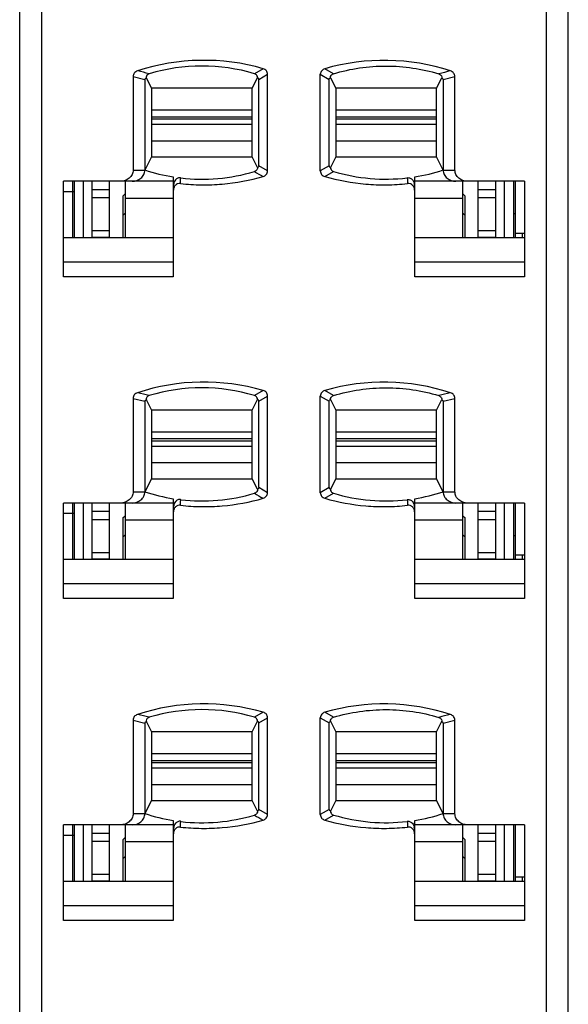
# Model space of a CAD drawing. Extents: x 23 to 2175, y 26 to 490.
# Tile 42 of 55: x 1743 to 1756, y 238 to 260. Entities that reach past the tile are written whole.
import ezdxf

# ---------------------------------------------------------------- set-up
doc = ezdxf.new("R2010")
doc.units = 0
doc.header["$LTSCALE"] = 23.1
doc.header["$MEASUREMENT"] = 0
doc.layers.get('0').update_dxf_attribs({"linetype": 'CONTINUOUS', "lineweight": 25})

msp = doc.modelspace()

# ---------------------------------------------------------------- linework, layer by layer
at = {"color": 7, "linetype": 'Continuous'}
for p, q in [((1743.144, 213.689), (1743.144, 285.169)), ((1755.644, 213.689), (1755.644, 285.169)), ((1743.644, 284.792), (1743.644, 217.106)), ((1755.144, 217.106), (1755.144, 284.792)), ((1748.691, 259.167), (1748.492, 259.053)), ((1750.296, 259.053), (1750.097, 259.167)), ((1745.728, 258.987), (1745.728, 256.859)), ((1745.728, 258.987), (1745.994, 258.922)), ((1745.994, 258.922), (1745.994, 256.859)), ((1746.031, 258.946), (1746.144, 258.721)), ((1748.444, 258.721), (1748.565, 258.961)), ((1748.594, 258.924), (1748.794, 259.039)), ((1748.594, 256.953), (1748.594, 258.924)), ((1748.794, 256.837), (1748.794, 259.039)), ((1749.994, 256.838), (1749.994, 259.04)), ((1749.994, 259.04), (1750.194, 258.924)), ((1750.194, 256.953), (1750.194, 258.924)), ((1750.224, 258.961), (1750.344, 258.721)), ((1752.644, 258.721), (1752.758, 258.946)), ((1752.794, 258.922), (1753.061, 258.987)), ((1752.794, 258.922), (1752.794, 256.859)), ((1753.061, 256.859), (1753.061, 258.987)), ((1746.144, 258.721), (1746.144, 257.156)), ((1748.444, 258.721), (1746.144, 258.721)), ((1748.444, 257.156), (1748.444, 258.721)), ((1750.344, 258.721), (1750.344, 257.156)), ((1752.644, 258.721), (1750.344, 258.721)), ((1752.644, 257.156), (1752.644, 258.721)), ((1746.144, 258.227), (1748.444, 258.227)), ((1750.344, 258.227), (1752.644, 258.227)), ((1748.444, 258.064), (1746.144, 258.064)), ((1748.444, 258.014), (1746.144, 258.014)), ((1752.644, 258.064), (1750.344, 258.064)), ((1752.644, 258.014), (1750.344, 258.014)), ((1746.144, 257.9), (1748.444, 257.9)), ((1750.344, 257.9), (1752.644, 257.9)), ((1748.444, 257.517), (1746.144, 257.517)), ((1752.644, 257.517), (1750.344, 257.517)), ((1746.144, 257.156), (1745.994, 256.859)), ((1746.144, 257.156), (1748.444, 257.156)), ((1748.565, 256.916), (1748.444, 257.156)), ((1750.344, 257.156), (1750.224, 256.916)), ((1750.344, 257.156), (1752.644, 257.156)), ((1752.794, 256.859), (1752.644, 257.156)), ((1745.728, 256.859), (1745.994, 256.859)), ((1748.794, 256.837), (1748.594, 256.953)), ((1750.194, 256.953), (1749.994, 256.838)), ((1750.097, 256.711), (1750.296, 256.825)), ((1752.794, 256.859), (1753.061, 256.859)), ((1744.144, 254.425), (1744.144, 256.603)), ((1746.644, 256.603), (1744.144, 256.603)), ((1744.344, 256.603), (1744.344, 255.314)), ((1744.394, 255.314), (1744.394, 256.603)), ((1744.594, 256.603), (1744.594, 255.314)), ((1744.794, 255.314), (1744.794, 256.603)), ((1745.194, 255.314), (1745.194, 256.603)), ((1745.544, 256.603), (1745.544, 255.314)), ((1746.644, 256.701), (1746.644, 254.425)), ((1752.144, 254.425), (1752.144, 256.701)), ((1754.644, 256.603), (1752.144, 256.603)), ((1753.244, 255.314), (1753.244, 256.603)), ((1753.594, 255.314), (1753.594, 256.603)), ((1753.994, 255.314), (1753.994, 256.603)), ((1754.194, 255.314), (1754.194, 256.603)), ((1754.394, 256.603), (1754.394, 255.314)), ((1754.444, 255.314), (1754.444, 256.603)), ((1754.644, 256.603), (1754.644, 254.425)), ((1744.144, 256.369), (1744.394, 256.369)), ((1744.794, 256.415), (1745.194, 256.415)), ((1753.594, 256.415), (1753.994, 256.415)), ((1745.194, 256.223), (1744.794, 256.223)), ((1745.494, 256.264), (1745.544, 256.314)), ((1745.494, 256.264), (1745.494, 255.314)), ((1745.544, 256.219), (1746.644, 256.219)), ((1752.144, 256.219), (1753.244, 256.219)), ((1753.244, 256.314), (1753.294, 256.264)), ((1753.294, 255.314), (1753.294, 256.264)), ((1753.994, 256.223), (1753.594, 256.223)), ((1745.544, 255.872), (1745.494, 255.825)), ((1753.294, 255.825), (1753.244, 255.872)), ((1754.444, 255.858), (1754.394, 255.858)), ((1744.794, 255.478), (1745.194, 255.478)), ((1753.594, 255.478), (1753.994, 255.478)), ((1746.644, 255.314), (1744.144, 255.314)), ((1745.194, 255.321), (1744.794, 255.321)), ((1754.644, 255.314), (1752.144, 255.314)), ((1753.994, 255.321), (1753.594, 255.321)), ((1754.644, 255.414), (1754.444, 255.414)), ((1754.594, 255.414), (1754.594, 255.314)), ((1746.644, 254.761), (1744.144, 254.761)), ((1754.644, 254.761), (1752.144, 254.761)), ((1746.644, 254.425), (1744.144, 254.425)), ((1754.644, 254.425), (1752.144, 254.425)), ((1745.728, 251.657), (1745.728, 249.529)), ((1745.728, 251.657), (1745.994, 251.592)), ((1748.691, 251.837), (1748.492, 251.723)), ((1748.594, 251.594), (1748.794, 251.709)), ((1748.794, 249.507), (1748.794, 251.709)), ((1749.994, 249.508), (1749.994, 251.71)), ((1749.994, 251.71), (1750.194, 251.594)), ((1750.296, 251.723), (1750.097, 251.837)), ((1752.794, 251.592), (1753.061, 251.657)), ((1753.061, 249.529), (1753.061, 251.657)), ((1745.994, 251.592), (1745.994, 249.529)), ((1746.031, 251.616), (1746.144, 251.391)), ((1748.444, 251.391), (1748.565, 251.631)), ((1748.594, 249.623), (1748.594, 251.594)), ((1750.194, 249.623), (1750.194, 251.594)), ((1750.224, 251.631), (1750.344, 251.391)), ((1752.644, 251.391), (1752.758, 251.616)), ((1752.794, 251.592), (1752.794, 249.529)), ((1746.144, 251.391), (1746.144, 249.826)), ((1748.444, 251.391), (1746.144, 251.391)), ((1748.444, 249.826), (1748.444, 251.391)), ((1750.344, 251.391), (1750.344, 249.826)), ((1752.644, 251.391), (1750.344, 251.391)), ((1752.644, 249.826), (1752.644, 251.391)), ((1746.144, 250.897), (1748.444, 250.897)), ((1750.344, 250.897), (1752.644, 250.897)), ((1748.444, 250.734), (1746.144, 250.734)), ((1748.444, 250.684), (1746.144, 250.684)), ((1746.144, 250.57), (1748.444, 250.57)), ((1752.644, 250.734), (1750.344, 250.734)), ((1752.644, 250.684), (1750.344, 250.684)), ((1750.344, 250.57), (1752.644, 250.57)), ((1748.444, 250.187), (1746.144, 250.187)), ((1752.644, 250.187), (1750.344, 250.187)), ((1746.144, 249.826), (1745.994, 249.529)), ((1746.144, 249.826), (1748.444, 249.826)), ((1748.565, 249.586), (1748.444, 249.826)), ((1750.344, 249.826), (1750.224, 249.586)), ((1750.344, 249.826), (1752.644, 249.826)), ((1752.794, 249.529), (1752.644, 249.826)), ((1745.728, 249.529), (1745.994, 249.529)), ((1748.794, 249.507), (1748.594, 249.623)), ((1750.194, 249.623), (1749.994, 249.508)), ((1750.097, 249.381), (1750.296, 249.495)), ((1752.794, 249.529), (1753.061, 249.529)), ((1744.144, 247.095), (1744.144, 249.273)), ((1746.644, 249.273), (1744.144, 249.273)), ((1744.344, 249.273), (1744.344, 247.984)), ((1744.394, 247.984), (1744.394, 249.273)), ((1744.594, 249.273), (1744.594, 247.984)), ((1744.794, 247.984), (1744.794, 249.273)), ((1745.194, 247.984), (1745.194, 249.273)), ((1745.544, 249.273), (1745.544, 247.984)), ((1746.644, 249.371), (1746.644, 247.095)), ((1752.144, 247.095), (1752.144, 249.371)), ((1754.644, 249.273), (1752.144, 249.273)), ((1753.244, 247.984), (1753.244, 249.273)), ((1753.594, 247.984), (1753.594, 249.273)), ((1753.994, 247.984), (1753.994, 249.273)), ((1754.194, 247.984), (1754.194, 249.273)), ((1754.394, 249.273), (1754.394, 247.984)), ((1754.444, 247.984), (1754.444, 249.273)), ((1754.644, 249.273), (1754.644, 247.095)), ((1744.144, 249.039), (1744.394, 249.039)), ((1744.794, 249.085), (1745.194, 249.085)), ((1745.494, 248.934), (1745.544, 248.984)), ((1753.244, 248.984), (1753.294, 248.934)), ((1753.594, 249.085), (1753.994, 249.085)), ((1745.194, 248.893), (1744.794, 248.893)), ((1745.494, 248.934), (1745.494, 247.984)), ((1745.544, 248.889), (1746.644, 248.889)), ((1752.144, 248.889), (1753.244, 248.889)), ((1753.294, 247.984), (1753.294, 248.934)), ((1753.994, 248.893), (1753.594, 248.893)), ((1745.544, 248.542), (1745.494, 248.495)), ((1753.294, 248.495), (1753.244, 248.542)), ((1754.444, 248.528), (1754.394, 248.528)), ((1744.794, 248.148), (1745.194, 248.148)), ((1753.594, 248.148), (1753.994, 248.148)), ((1754.644, 248.084), (1754.444, 248.084)), ((1754.594, 248.084), (1754.594, 247.984)), ((1746.644, 247.984), (1744.144, 247.984)), ((1745.194, 247.991), (1744.794, 247.991)), ((1754.644, 247.984), (1752.144, 247.984)), ((1753.994, 247.991), (1753.594, 247.991)), ((1746.644, 247.431), (1744.144, 247.431)), ((1754.644, 247.431), (1752.144, 247.431)), ((1746.644, 247.095), (1744.144, 247.095)), ((1754.644, 247.095), (1752.144, 247.095)), ((1748.691, 244.507), (1748.492, 244.393)), ((1750.296, 244.393), (1750.097, 244.507)), ((1745.728, 244.327), (1745.994, 244.262)), ((1745.728, 244.327), (1745.728, 242.199)), ((1745.994, 244.262), (1745.994, 242.199)), ((1746.031, 244.286), (1746.144, 244.061)), ((1748.444, 244.061), (1748.565, 244.301)), ((1748.594, 244.264), (1748.794, 244.379)), ((1748.594, 242.293), (1748.594, 244.264)), ((1748.794, 242.177), (1748.794, 244.379)), ((1749.994, 244.38), (1750.194, 244.264)), ((1749.994, 242.178), (1749.994, 244.38)), ((1750.194, 242.293), (1750.194, 244.264)), ((1750.224, 244.301), (1750.344, 244.061)), ((1752.644, 244.061), (1752.758, 244.286)), ((1752.794, 244.262), (1753.061, 244.327)), ((1752.794, 244.262), (1752.794, 242.199)), ((1753.061, 242.199), (1753.061, 244.327)), ((1748.444, 244.061), (1746.144, 244.061)), ((1746.144, 244.061), (1746.144, 242.496)), ((1748.444, 242.496), (1748.444, 244.061)), ((1752.644, 244.061), (1750.344, 244.061)), ((1750.344, 244.061), (1750.344, 242.496)), ((1752.644, 242.496), (1752.644, 244.061)), ((1746.144, 243.567), (1748.444, 243.567)), ((1748.444, 243.404), (1746.144, 243.404)), ((1748.444, 243.354), (1746.144, 243.354)), ((1750.344, 243.567), (1752.644, 243.567)), ((1752.644, 243.404), (1750.344, 243.404)), ((1752.644, 243.354), (1750.344, 243.354)), ((1746.144, 243.24), (1748.444, 243.24)), ((1750.344, 243.24), (1752.644, 243.24)), ((1748.444, 242.857), (1746.144, 242.857)), ((1752.644, 242.857), (1750.344, 242.857)), ((1746.144, 242.496), (1745.994, 242.199)), ((1746.144, 242.496), (1748.444, 242.496)), ((1748.565, 242.256), (1748.444, 242.496)), ((1750.344, 242.496), (1750.224, 242.256)), ((1750.344, 242.496), (1752.644, 242.496)), ((1752.794, 242.199), (1752.644, 242.496)), ((1748.794, 242.177), (1748.594, 242.293)), ((1750.194, 242.293), (1749.994, 242.178)), ((1745.728, 242.199), (1745.994, 242.199)), ((1746.644, 242.041), (1746.644, 239.765)), ((1750.097, 242.051), (1750.296, 242.165)), ((1752.144, 239.765), (1752.144, 242.041)), ((1752.794, 242.199), (1753.061, 242.199)), ((1746.644, 241.943), (1744.144, 241.943)), ((1744.144, 239.765), (1744.144, 241.943)), ((1744.344, 241.943), (1744.344, 240.654)), ((1744.394, 240.654), (1744.394, 241.943)), ((1744.594, 241.943), (1744.594, 240.654)), ((1744.794, 240.654), (1744.794, 241.943)), ((1745.194, 240.654), (1745.194, 241.943)), ((1745.544, 241.943), (1745.544, 240.654)), ((1754.644, 241.943), (1752.144, 241.943)), ((1753.244, 240.654), (1753.244, 241.943)), ((1753.594, 240.654), (1753.594, 241.943)), ((1753.994, 240.654), (1753.994, 241.943)), ((1754.194, 240.654), (1754.194, 241.943)), ((1754.394, 241.943), (1754.394, 240.654)), ((1754.444, 240.654), (1754.444, 241.943)), ((1754.644, 241.943), (1754.644, 239.765)), ((1744.144, 241.709), (1744.394, 241.709)), ((1744.794, 241.755), (1745.194, 241.755)), ((1745.194, 241.563), (1744.794, 241.563)), ((1745.494, 241.604), (1745.544, 241.654)), ((1745.494, 241.604), (1745.494, 240.654)), ((1753.244, 241.654), (1753.294, 241.604)), ((1753.294, 240.654), (1753.294, 241.604)), ((1753.594, 241.755), (1753.994, 241.755)), ((1753.994, 241.563), (1753.594, 241.563)), ((1745.544, 241.559), (1746.644, 241.559)), ((1752.144, 241.559), (1753.244, 241.559)), ((1745.544, 241.212), (1745.494, 241.165)), ((1753.294, 241.165), (1753.244, 241.212)), ((1744.794, 240.818), (1745.194, 240.818)), ((1753.594, 240.818), (1753.994, 240.818)), ((1754.644, 240.754), (1754.444, 240.754)), ((1754.594, 240.754), (1754.594, 240.654)), ((1746.644, 240.654), (1744.144, 240.654)), ((1745.194, 240.661), (1744.794, 240.661)), ((1754.644, 240.654), (1752.144, 240.654)), ((1753.994, 240.661), (1753.594, 240.661)), ((1746.644, 240.101), (1744.144, 240.101)), ((1754.644, 240.101), (1752.144, 240.101)), ((1746.644, 239.765), (1744.144, 239.765)), ((1754.644, 239.765), (1752.144, 239.765))]:
    msp.add_line(p, q, dxfattribs=at)
for centre, radius, start, end in [((1747.343, 254.493), 4.865, 73.9075, 108.1577), ((1751.445, 254.492), 4.865, 71.8443, 106.0893), ((1723.653, 164.858), 96.831, 76.59773, 76.76215), ((1747.297, 255.06), 4.168, 73.3391, 106.734), ((1775.223, 164.543), 97.157, 103.24576, 103.40963), ((1747.29, 260.777), 4.126, 251.7053, 261.0028), ((1747.294, 260.859), 4.209, 263.44, 286.5454), ((1754.072, 266.354), 11.043, 239.6514, 240.8427), ((1751.494, 260.858), 4.207, 253.4516, 276.5627), ((1751.499, 260.777), 4.126, 278.9972, 288.2947), ((1751.942, 256.514), 0.196, 359.9738, 9.424), ((1747.343, 247.163), 4.865, 73.9075, 108.1577), ((1747.297, 247.73), 4.168, 73.3391, 106.734), ((1751.445, 247.162), 4.865, 71.8443, 106.0893), ((1723.653, 157.528), 96.831, 76.59773, 76.76215), ((1775.223, 157.213), 97.157, 103.24576, 103.40963), ((1747.29, 253.447), 4.126, 251.7053, 261.0028), ((1747.294, 253.529), 4.209, 263.44, 286.5454), ((1754.072, 259.024), 11.043, 239.6514, 240.8427), ((1751.494, 253.528), 4.207, 253.4516, 276.5627), ((1751.499, 253.447), 4.126, 278.9972, 288.2947), ((1751.942, 249.184), 0.196, 359.9738, 9.424), ((1747.343, 239.833), 4.865, 73.9075, 108.1577), ((1747.297, 240.4), 4.168, 73.3391, 106.734), ((1751.445, 239.832), 4.865, 71.8443, 106.0893), ((1723.653, 150.198), 96.831, 76.59773, 76.76215), ((1775.223, 149.883), 97.157, 103.24576, 103.40963), ((1747.29, 246.117), 4.126, 251.7053, 261.0028), ((1747.294, 246.199), 4.209, 263.44, 286.5454), ((1754.072, 251.694), 11.043, 239.6514, 240.8427), ((1751.494, 246.198), 4.207, 253.4516, 276.5627), ((1751.499, 246.117), 4.126, 278.9972, 288.2947), ((1751.942, 241.854), 0.196, 359.9738, 9.424)]:
    msp.add_arc(centre, radius, start, end, dxfattribs=at)
for points, knots in [([(1745.827, 259.115), (1745.8, 259.106), (1745.749, 259.074), (1745.727, 259.016), (1745.728, 258.987)], [0, 0, 0, 0, 0.501579, 1, 1, 1, 1]), ([(1748.794, 259.039), (1748.794, 259.068), (1748.772, 259.127), (1748.719, 259.159), (1748.691, 259.167)], [0, 0, 0, 0, 0.499155, 1, 1, 1, 1]), ([(1750.097, 259.167), (1750.07, 259.159), (1750.017, 259.127), (1749.995, 259.069), (1749.994, 259.04)], [0, 0, 0, 0, 0.501022, 1, 1, 1, 1]), ([(1750.296, 259.053), (1750.682, 259.169), (1751.494, 259.287), (1752.305, 259.167), (1752.691, 259.051)], [0, 0, 0, 0, 0.49999, 1, 1, 1, 1]), ([(1753.061, 258.987), (1753.061, 259.016), (1753.039, 259.074), (1752.989, 259.106), (1752.962, 259.115)], [0, 0, 0, 0, 0.49858, 1, 1, 1, 1]), ([(1746.031, 258.946), (1746.025, 258.945), (1746.015, 258.943), (1746, 258.936), (1745.995, 258.928), (1745.994, 258.922)], [0, 0, 0, 0, 0.420035, 0.647542, 1, 1, 1, 1]), ([(1746.097, 259.051), (1746.083, 259.047), (1746.057, 259.034), (1746.029, 258.996), (1746.028, 258.964), (1746.031, 258.946)], [0, 0, 0, 0, 0.336007, 0.597974, 1, 1, 1, 1]), ([(1748.565, 258.961), (1748.564, 258.978), (1748.553, 259.02), (1748.515, 259.046), (1748.492, 259.053)], [0, 0, 0, 0, 0.417736, 1, 1, 1, 1]), ([(1748.594, 258.924), (1748.594, 258.931), (1748.592, 258.942), (1748.579, 258.954), (1748.57, 258.959), (1748.565, 258.961)], [0, 0, 0, 0, 0.400524, 0.628796, 1, 1, 1, 1]), ([(1750.194, 258.924), (1750.194, 258.931), (1750.197, 258.942), (1750.209, 258.954), (1750.218, 258.959), (1750.224, 258.961)], [0, 0, 0, 0, 0.40051, 0.628775, 1, 1, 1, 1]), ([(1750.224, 258.961), (1750.225, 258.978), (1750.236, 259.02), (1750.273, 259.046), (1750.296, 259.053)], [0, 0, 0, 0, 0.417724, 1, 1, 1, 1]), ([(1752.691, 259.051), (1752.706, 259.047), (1752.731, 259.034), (1752.759, 258.997), (1752.761, 258.964), (1752.758, 258.946)], [0, 0, 0, 0, 0.333586, 0.595714, 1, 1, 1, 1]), ([(1752.794, 258.922), (1752.794, 258.928), (1752.788, 258.936), (1752.774, 258.943), (1752.764, 258.945), (1752.758, 258.946)], [0, 0, 0, 0, 0.351596, 0.579487, 1, 1, 1, 1]), ([(1745.728, 256.859), (1745.728, 256.823), (1745.71, 256.752), (1745.62, 256.64), (1745.51, 256.603), (1745.441, 256.603)], [0, 0, 0, 0, 0.251497, 0.503183, 1, 1, 1, 1]), ([(1745.707, 256.603), (1745.777, 256.603), (1745.887, 256.64), (1745.977, 256.752), (1745.994, 256.823), (1745.994, 256.859)], [0, 0, 0, 0, 0.496877, 0.748598, 1, 1, 1, 1]), ([(1748.565, 256.916), (1748.564, 256.899), (1748.552, 256.857), (1748.515, 256.831), (1748.492, 256.825)], [0, 0, 0, 0, 0.417944, 1, 1, 1, 1]), ([(1748.594, 256.953), (1748.594, 256.943), (1748.585, 256.926), (1748.57, 256.918), (1748.565, 256.916)], [0, 0, 0, 0, 0.61989, 1, 1, 1, 1]), ([(1748.692, 256.71), (1748.719, 256.719), (1748.771, 256.75), (1748.794, 256.808), (1748.794, 256.837)], [0, 0, 0, 0, 0.500989, 1, 1, 1, 1]), ([(1749.994, 256.838), (1749.995, 256.809), (1750.017, 256.75), (1750.069, 256.719), (1750.097, 256.71)], [0, 0, 0, 0, 0.499209, 1, 1, 1, 1]), ([(1750.194, 256.953), (1750.194, 256.943), (1750.203, 256.926), (1750.218, 256.918), (1750.224, 256.916)], [0, 0, 0, 0, 0.619206, 1, 1, 1, 1]), ([(1750.224, 256.916), (1750.225, 256.899), (1750.236, 256.857), (1750.273, 256.831), (1750.296, 256.825)], [0, 0, 0, 0, 0.417332, 1, 1, 1, 1]), ([(1752.794, 256.859), (1752.794, 256.823), (1752.812, 256.752), (1752.901, 256.64), (1753.012, 256.603), (1753.081, 256.603)], [0, 0, 0, 0, 0.251497, 0.503184, 1, 1, 1, 1]), ([(1753.348, 256.603), (1753.278, 256.603), (1753.168, 256.64), (1753.078, 256.752), (1753.061, 256.823), (1753.061, 256.859)], [0, 0, 0, 0, 0.496877, 0.748598, 1, 1, 1, 1]), ([(1746.813, 256.679), (1746.811, 256.682), (1746.806, 256.685), (1746.793, 256.684), (1746.772, 256.684), (1746.735, 256.672), (1746.694, 256.641), (1746.669, 256.6), (1746.657, 256.566), (1746.654, 256.549), (1746.653, 256.54)], [0, 0, 0, 0, 0.035891, 0.075865, 0.153862, 0.300044, 0.553914, 0.781183, 0.890993, 1, 1, 1, 1]), ([(1746.811, 256.551), (1746.968, 256.534), (1747.284, 256.514), (1747.917, 256.537), (1748.388, 256.623), (1748.692, 256.71)], [0, 0, 0, 0, 0.250143, 0.500273, 1, 1, 1, 1]), ([(1750.097, 256.71), (1750.401, 256.623), (1750.871, 256.537), (1751.504, 256.514), (1751.821, 256.534), (1751.978, 256.551)], [0, 0, 0, 0, 0.499726, 0.749858, 1, 1, 1, 1]), ([(1751.975, 256.683), (1751.997, 256.687), (1752.043, 256.679), (1752.105, 256.633), (1752.129, 256.58), (1752.135, 256.546)], [0, 0, 0, 0, 0.299465, 0.555699, 1, 1, 1, 1]), ([(1746.811, 256.551), (1746.79, 256.553), (1746.747, 256.553), (1746.691, 256.517), (1746.658, 256.464), (1746.645, 256.422), (1746.646, 256.401)], [0, 0, 0, 0, 0.249971, 0.499936, 0.74998, 1, 1, 1, 1]), ([(1752.143, 256.401), (1752.143, 256.422), (1752.131, 256.463), (1752.097, 256.517), (1752.042, 256.553), (1751.999, 256.553), (1751.978, 256.551)], [0, 0, 0, 0, 0.250007, 0.500016, 0.750053, 1, 1, 1, 1]), ([(1750.296, 251.723), (1750.682, 251.839), (1751.494, 251.957), (1752.305, 251.837), (1752.691, 251.721)], [0, 0, 0, 0, 0.49999, 1, 1, 1, 1]), ([(1745.827, 251.785), (1745.8, 251.776), (1745.749, 251.744), (1745.727, 251.686), (1745.728, 251.657)], [0, 0, 0, 0, 0.501579, 1, 1, 1, 1]), ([(1746.097, 251.721), (1746.083, 251.717), (1746.057, 251.704), (1746.029, 251.666), (1746.028, 251.634), (1746.031, 251.616)], [0, 0, 0, 0, 0.336007, 0.597974, 1, 1, 1, 1]), ([(1748.565, 251.631), (1748.564, 251.648), (1748.553, 251.69), (1748.515, 251.716), (1748.492, 251.723)], [0, 0, 0, 0, 0.417736, 1, 1, 1, 1]), ([(1748.794, 251.709), (1748.794, 251.738), (1748.772, 251.797), (1748.719, 251.829), (1748.691, 251.837)], [0, 0, 0, 0, 0.499155, 1, 1, 1, 1]), ([(1750.097, 251.837), (1750.07, 251.829), (1750.017, 251.797), (1749.995, 251.739), (1749.994, 251.71)], [0, 0, 0, 0, 0.501022, 1, 1, 1, 1]), ([(1750.224, 251.631), (1750.225, 251.648), (1750.236, 251.69), (1750.273, 251.716), (1750.296, 251.723)], [0, 0, 0, 0, 0.417724, 1, 1, 1, 1]), ([(1752.691, 251.721), (1752.706, 251.717), (1752.731, 251.704), (1752.759, 251.667), (1752.761, 251.634), (1752.758, 251.616)], [0, 0, 0, 0, 0.333586, 0.595714, 1, 1, 1, 1]), ([(1753.061, 251.657), (1753.061, 251.686), (1753.039, 251.744), (1752.989, 251.776), (1752.962, 251.785)], [0, 0, 0, 0, 0.49858, 1, 1, 1, 1]), ([(1746.031, 251.616), (1746.025, 251.615), (1746.015, 251.613), (1746, 251.606), (1745.995, 251.598), (1745.994, 251.592)], [0, 0, 0, 0, 0.420035, 0.647542, 1, 1, 1, 1]), ([(1748.594, 251.594), (1748.594, 251.601), (1748.592, 251.612), (1748.579, 251.624), (1748.57, 251.629), (1748.565, 251.631)], [0, 0, 0, 0, 0.400524, 0.628796, 1, 1, 1, 1]), ([(1750.194, 251.594), (1750.194, 251.601), (1750.197, 251.612), (1750.209, 251.624), (1750.218, 251.629), (1750.224, 251.631)], [0, 0, 0, 0, 0.40051, 0.628775, 1, 1, 1, 1]), ([(1752.794, 251.592), (1752.794, 251.598), (1752.788, 251.606), (1752.774, 251.613), (1752.764, 251.615), (1752.758, 251.616)], [0, 0, 0, 0, 0.351596, 0.579487, 1, 1, 1, 1]), ([(1745.728, 249.529), (1745.728, 249.493), (1745.71, 249.422), (1745.62, 249.31), (1745.51, 249.273), (1745.441, 249.273)], [0, 0, 0, 0, 0.251497, 0.503183, 1, 1, 1, 1]), ([(1745.707, 249.273), (1745.777, 249.273), (1745.887, 249.31), (1745.977, 249.422), (1745.994, 249.493), (1745.994, 249.529)], [0, 0, 0, 0, 0.496886, 0.748607, 1, 1, 1, 1]), ([(1748.565, 249.586), (1748.564, 249.569), (1748.552, 249.527), (1748.515, 249.501), (1748.492, 249.495)], [0, 0, 0, 0, 0.417944, 1, 1, 1, 1]), ([(1748.594, 249.623), (1748.594, 249.613), (1748.585, 249.596), (1748.57, 249.588), (1748.565, 249.586)], [0, 0, 0, 0, 0.61989, 1, 1, 1, 1]), ([(1748.692, 249.38), (1748.719, 249.389), (1748.771, 249.42), (1748.794, 249.478), (1748.794, 249.507)], [0, 0, 0, 0, 0.500989, 1, 1, 1, 1]), ([(1749.994, 249.508), (1749.995, 249.479), (1750.017, 249.42), (1750.069, 249.389), (1750.097, 249.38)], [0, 0, 0, 0, 0.499209, 1, 1, 1, 1]), ([(1750.194, 249.623), (1750.194, 249.613), (1750.203, 249.596), (1750.218, 249.588), (1750.224, 249.586)], [0, 0, 0, 0, 0.619206, 1, 1, 1, 1]), ([(1750.224, 249.586), (1750.225, 249.569), (1750.236, 249.527), (1750.273, 249.501), (1750.296, 249.495)], [0, 0, 0, 0, 0.417332, 1, 1, 1, 1]), ([(1752.794, 249.529), (1752.794, 249.493), (1752.812, 249.422), (1752.901, 249.31), (1753.012, 249.273), (1753.081, 249.273)], [0, 0, 0, 0, 0.251497, 0.503184, 1, 1, 1, 1]), ([(1753.348, 249.273), (1753.278, 249.273), (1753.168, 249.31), (1753.078, 249.422), (1753.061, 249.493), (1753.061, 249.529)], [0, 0, 0, 0, 0.496877, 0.748598, 1, 1, 1, 1]), ([(1746.811, 249.221), (1746.79, 249.223), (1746.747, 249.223), (1746.691, 249.187), (1746.658, 249.134), (1746.645, 249.092), (1746.646, 249.071)], [0, 0, 0, 0, 0.249971, 0.499936, 0.74998, 1, 1, 1, 1]), ([(1746.813, 249.349), (1746.811, 249.352), (1746.806, 249.355), (1746.793, 249.354), (1746.772, 249.354), (1746.735, 249.342), (1746.694, 249.311), (1746.669, 249.27), (1746.657, 249.236), (1746.654, 249.219), (1746.653, 249.21)], [0, 0, 0, 0, 0.035891, 0.075865, 0.153862, 0.300044, 0.553914, 0.781183, 0.890993, 1, 1, 1, 1]), ([(1746.811, 249.221), (1746.968, 249.204), (1747.284, 249.184), (1747.917, 249.207), (1748.388, 249.293), (1748.692, 249.38)], [0, 0, 0, 0, 0.250143, 0.500273, 1, 1, 1, 1]), ([(1750.097, 249.38), (1750.401, 249.293), (1750.871, 249.207), (1751.504, 249.184), (1751.821, 249.204), (1751.978, 249.221)], [0, 0, 0, 0, 0.499726, 0.749858, 1, 1, 1, 1]), ([(1751.975, 249.353), (1751.997, 249.357), (1752.043, 249.349), (1752.105, 249.303), (1752.129, 249.25), (1752.135, 249.216)], [0, 0, 0, 0, 0.299465, 0.555699, 1, 1, 1, 1]), ([(1752.143, 249.071), (1752.143, 249.092), (1752.131, 249.133), (1752.097, 249.187), (1752.042, 249.223), (1751.999, 249.223), (1751.978, 249.221)], [0, 0, 0, 0, 0.250007, 0.500016, 0.750053, 1, 1, 1, 1]), ([(1748.794, 244.379), (1748.794, 244.408), (1748.772, 244.467), (1748.719, 244.499), (1748.691, 244.507)], [0, 0, 0, 0, 0.499155, 1, 1, 1, 1]), ([(1750.097, 244.507), (1750.07, 244.499), (1750.017, 244.467), (1749.995, 244.409), (1749.994, 244.38)], [0, 0, 0, 0, 0.501022, 1, 1, 1, 1]), ([(1750.296, 244.393), (1750.682, 244.509), (1751.494, 244.627), (1752.305, 244.507), (1752.691, 244.391)], [0, 0, 0, 0, 0.49999, 1, 1, 1, 1]), ([(1745.827, 244.455), (1745.8, 244.446), (1745.749, 244.414), (1745.727, 244.356), (1745.728, 244.327)], [0, 0, 0, 0, 0.501579, 1, 1, 1, 1]), ([(1746.031, 244.286), (1746.025, 244.285), (1746.015, 244.283), (1746, 244.276), (1745.995, 244.268), (1745.994, 244.262)], [0, 0, 0, 0, 0.420035, 0.647542, 1, 1, 1, 1]), ([(1746.097, 244.391), (1746.083, 244.387), (1746.057, 244.374), (1746.029, 244.336), (1746.028, 244.304), (1746.031, 244.286)], [0, 0, 0, 0, 0.336007, 0.597974, 1, 1, 1, 1]), ([(1748.565, 244.301), (1748.564, 244.318), (1748.553, 244.36), (1748.515, 244.386), (1748.492, 244.393)], [0, 0, 0, 0, 0.417736, 1, 1, 1, 1]), ([(1748.594, 244.264), (1748.594, 244.271), (1748.592, 244.282), (1748.579, 244.294), (1748.57, 244.299), (1748.565, 244.301)], [0, 0, 0, 0, 0.400524, 0.628796, 1, 1, 1, 1]), ([(1750.194, 244.264), (1750.194, 244.271), (1750.197, 244.282), (1750.209, 244.294), (1750.218, 244.299), (1750.224, 244.301)], [0, 0, 0, 0, 0.40051, 0.628775, 1, 1, 1, 1]), ([(1750.224, 244.301), (1750.225, 244.318), (1750.236, 244.36), (1750.273, 244.386), (1750.296, 244.393)], [0, 0, 0, 0, 0.417724, 1, 1, 1, 1]), ([(1752.691, 244.391), (1752.706, 244.387), (1752.731, 244.374), (1752.759, 244.337), (1752.761, 244.304), (1752.758, 244.286)], [0, 0, 0, 0, 0.333586, 0.595714, 1, 1, 1, 1]), ([(1752.794, 244.262), (1752.794, 244.268), (1752.788, 244.276), (1752.774, 244.283), (1752.764, 244.285), (1752.758, 244.286)], [0, 0, 0, 0, 0.351596, 0.579487, 1, 1, 1, 1]), ([(1753.061, 244.327), (1753.061, 244.356), (1753.039, 244.414), (1752.989, 244.446), (1752.962, 244.455)], [0, 0, 0, 0, 0.49858, 1, 1, 1, 1]), ([(1748.565, 242.256), (1748.564, 242.239), (1748.552, 242.197), (1748.515, 242.171), (1748.492, 242.165)], [0, 0, 0, 0, 0.417944, 1, 1, 1, 1]), ([(1748.594, 242.293), (1748.594, 242.283), (1748.585, 242.266), (1748.57, 242.258), (1748.565, 242.256)], [0, 0, 0, 0, 0.61989, 1, 1, 1, 1]), ([(1750.194, 242.293), (1750.194, 242.283), (1750.203, 242.266), (1750.218, 242.258), (1750.224, 242.256)], [0, 0, 0, 0, 0.619206, 1, 1, 1, 1]), ([(1750.224, 242.256), (1750.225, 242.239), (1750.236, 242.197), (1750.273, 242.171), (1750.296, 242.165)], [0, 0, 0, 0, 0.417332, 1, 1, 1, 1]), ([(1745.728, 242.199), (1745.728, 242.163), (1745.71, 242.092), (1745.62, 241.98), (1745.51, 241.943), (1745.441, 241.943)], [0, 0, 0, 0, 0.251497, 0.503183, 1, 1, 1, 1]), ([(1745.707, 241.943), (1745.777, 241.943), (1745.887, 241.98), (1745.977, 242.092), (1745.994, 242.163), (1745.994, 242.199)], [0, 0, 0, 0, 0.496886, 0.748607, 1, 1, 1, 1]), ([(1746.813, 242.019), (1746.811, 242.022), (1746.806, 242.025), (1746.793, 242.024), (1746.772, 242.024), (1746.735, 242.012), (1746.694, 241.981), (1746.669, 241.94), (1746.657, 241.906), (1746.654, 241.889), (1746.653, 241.88)], [0, 0, 0, 0, 0.035891, 0.075865, 0.153862, 0.300044, 0.553914, 0.781183, 0.890993, 1, 1, 1, 1]), ([(1746.811, 241.891), (1746.968, 241.874), (1747.284, 241.854), (1747.917, 241.877), (1748.388, 241.963), (1748.692, 242.05)], [0, 0, 0, 0, 0.250143, 0.500273, 1, 1, 1, 1]), ([(1748.692, 242.05), (1748.719, 242.059), (1748.771, 242.09), (1748.794, 242.148), (1748.794, 242.177)], [0, 0, 0, 0, 0.500989, 1, 1, 1, 1]), ([(1749.994, 242.178), (1749.995, 242.149), (1750.017, 242.09), (1750.069, 242.059), (1750.097, 242.05)], [0, 0, 0, 0, 0.499209, 1, 1, 1, 1]), ([(1750.097, 242.05), (1750.401, 241.963), (1750.871, 241.877), (1751.504, 241.854), (1751.821, 241.874), (1751.978, 241.891)], [0, 0, 0, 0, 0.499726, 0.749858, 1, 1, 1, 1]), ([(1751.975, 242.023), (1751.997, 242.027), (1752.043, 242.019), (1752.105, 241.973), (1752.129, 241.92), (1752.135, 241.886)], [0, 0, 0, 0, 0.299465, 0.555699, 1, 1, 1, 1]), ([(1752.794, 242.199), (1752.794, 242.163), (1752.812, 242.092), (1752.901, 241.98), (1753.012, 241.943), (1753.081, 241.943)], [0, 0, 0, 0, 0.251497, 0.503184, 1, 1, 1, 1]), ([(1753.348, 241.943), (1753.278, 241.943), (1753.168, 241.98), (1753.078, 242.092), (1753.061, 242.163), (1753.061, 242.199)], [0, 0, 0, 0, 0.496877, 0.748598, 1, 1, 1, 1]), ([(1746.811, 241.891), (1746.79, 241.893), (1746.747, 241.893), (1746.691, 241.857), (1746.658, 241.804), (1746.645, 241.762), (1746.646, 241.741)], [0, 0, 0, 0, 0.249971, 0.499936, 0.74998, 1, 1, 1, 1]), ([(1752.143, 241.741), (1752.143, 241.762), (1752.131, 241.803), (1752.097, 241.857), (1752.042, 241.893), (1751.999, 241.893), (1751.978, 241.891)], [0, 0, 0, 0, 0.250007, 0.500016, 0.750053, 1, 1, 1, 1])]:
    msp.add_open_spline(points, degree=3, knots=knots, dxfattribs=at)
for points in [[(1746.81, 256.549), (1746.808, 256.592), (1746.807, 256.635), (1746.813, 256.678)], [(1751.975, 256.678), (1751.982, 256.635), (1751.98, 256.592), (1751.978, 256.549)], [(1746.653, 256.54), (1746.651, 256.531), (1746.649, 256.522), (1746.649, 256.513)], [(1746.653, 249.21), (1746.651, 249.201), (1746.649, 249.192), (1746.649, 249.183)], [(1746.81, 249.219), (1746.808, 249.262), (1746.807, 249.305), (1746.813, 249.348)], [(1751.975, 249.348), (1751.982, 249.305), (1751.98, 249.262), (1751.978, 249.219)], [(1746.81, 241.889), (1746.808, 241.932), (1746.807, 241.975), (1746.813, 242.018)], [(1751.975, 242.018), (1751.982, 241.975), (1751.98, 241.932), (1751.978, 241.889)], [(1746.653, 241.88), (1746.651, 241.871), (1746.649, 241.862), (1746.649, 241.853)]]:
    msp.add_open_spline(points, degree=3, dxfattribs=at)

doc.saveas('drawing.dxf')
